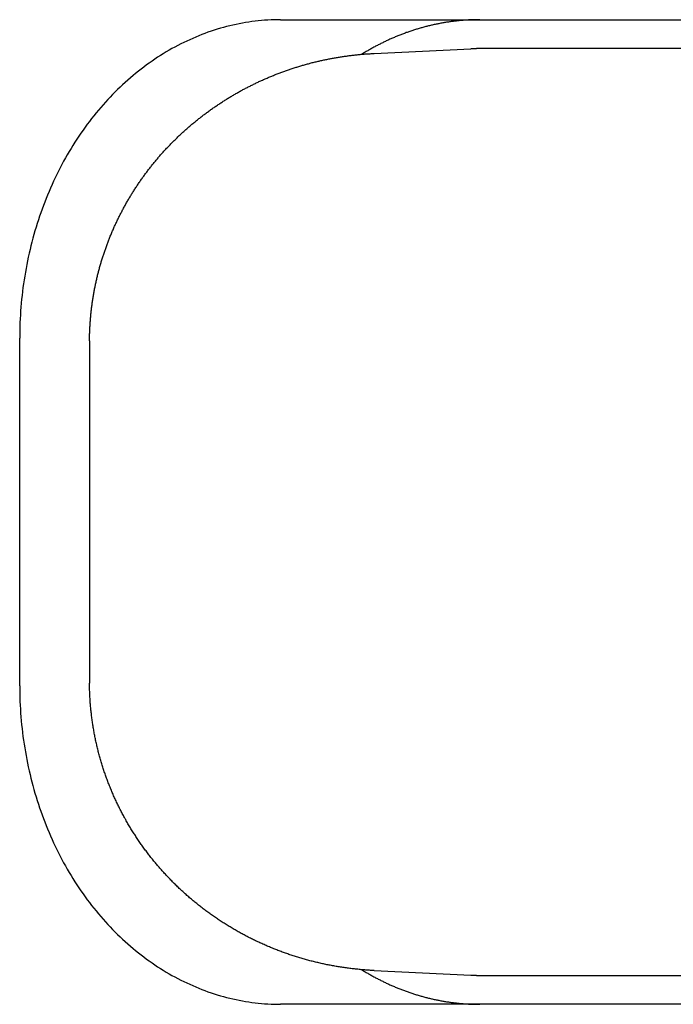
# Model space of a CAD drawing. Extents: x 987 to 2641, y 1244 to 2490.
# Tile 42 of 138: x 2009 to 2020, y 1753 to 1770. Entities that reach past the tile are written whole.
import ezdxf

# ---------------------------------------------------------------- set-up
doc = ezdxf.new("R2010")
doc.units = 0
doc.layers.add('KF_GRAVIS_8_DIM', color=1, linetype='CONTINUOUS')
doc.layers.add('KF_GRAVIS_8_LEFT', color=7, linetype='CONTINUOUS')

# ---------------------------------------------------------------- blocks, each defined once
blk = doc.blocks.new('*U13')
at = {"layer": 'KF_GRAVIS_8_LEFT'}
for p, q in [((-39.8418, -375.5), (-21.7792, -375.5)), ((-38.2296, -376.0829), (-36.5608, -376.0038)), ((-12.8682, -376), (-36.4018, -376)), ((-44.3471, -387), (-44.3471, -381)), ((-43.1415, -381.108), (-43.1415, -386.892)), ((-38.2296, -391.9171), (-36.5608, -391.9962)), ((-36.4018, -392), (-12.8682, -392)), ((-21.7792, -392.5), (-39.8418, -392.5))]:
    blk.add_line(p, q, dxfattribs=at)
for points in [[(-39.8418, -375.5, 0), (-39.8971, -375.5, 0), (-39.9524, -375.502, 0), (-40.0076, -375.504, 0), (-40.0629, -375.507, 0), (-40.1181, -375.51, 0), (-40.1732, -375.515, 0), (-40.2284, -375.52, 0), (-40.2834, -375.526, 0), (-40.3384, -375.534, 0), (-40.3933, -375.541, 0), (-40.4481, -375.55, 0), (-40.5029, -375.56, 0), (-40.5575, -375.57, 0), (-40.612, -375.581, 0), (-40.6665, -375.593, 0), (-40.7208, -375.606, 0), (-40.7749, -375.619, 0), (-40.8289, -375.634, 0), (-40.8828, -375.649, 0), (-40.9365, -375.665, 0), (-40.9901, -375.682, 0), (-41.0434, -375.699, 0), (-41.0966, -375.718, 0), (-41.1496, -375.737, 0), (-41.2024, -375.757, 0), (-41.255, -375.778, 0), (-41.3074, -375.799, 0), (-41.3596, -375.822, 0), (-41.4116, -375.845, 0), (-41.4633, -375.869, 0), (-41.5147, -375.893, 0), (-41.5659, -375.919, 0), (-41.6169, -375.945, 0), (-41.6676, -375.972, 0), (-41.718, -376, 0), (-41.7681, -376.028, 0), (-41.8179, -376.057, 0), (-41.8675, -376.087, 0), (-41.9167, -376.118, 0), (-41.9656, -376.149, 0), (-42.0142, -376.182, 0), (-42.0625, -376.215, 0), (-42.1104, -376.248, 0), (-42.158, -376.282, 0), (-42.2053, -376.318, 0), (-42.2522, -376.353, 0), (-42.2987, -376.39, 0), (-42.3448, -376.427, 0), (-42.3906, -376.465, 0), (-42.436, -376.503, 0), (-42.481, -376.542, 0), (-42.5256, -376.582, 0), (-42.5698, -376.623, 0), (-42.6136, -376.664, 0), (-42.657, -376.706, 0), (-42.7, -376.748, 0), (-42.7425, -376.792, 0), (-42.7846, -376.835, 0), (-42.8262, -376.88, 0), (-42.8674, -376.925, 0), (-42.9081, -376.97, 0), (-42.9484, -377.017, 0), (-42.9882, -377.063, 0), (-43.0276, -377.111, 0), (-43.0664, -377.159, 0), (-43.1048, -377.208, 0), (-43.1427, -377.257, 0), (-43.18, -377.306, 0), (-43.2169, -377.357, 0), (-43.2533, -377.408, 0), (-43.2891, -377.459, 0), (-43.3245, -377.511, 0), (-43.3593, -377.563, 0), (-43.3936, -377.616, 0), (-43.4273, -377.67, 0), (-43.4605, -377.724, 0), (-43.4932, -377.778, 0), (-43.5253, -377.833, 0), (-43.5569, -377.888, 0), (-43.5879, -377.944, 0), (-43.6183, -378.001, 0), (-43.6482, -378.058, 0), (-43.6774, -378.115, 0), (-43.7062, -378.172, 0), (-43.7343, -378.231, 0), (-43.7618, -378.289, 0), (-43.7888, -378.348, 0), (-43.8152, -378.407, 0), (-43.8409, -378.467, 0), (-43.8661, -378.527, 0), (-43.8906, -378.588, 0), (-43.9146, -378.648, 0), (-43.9379, -378.71, 0), (-43.9606, -378.771, 0), (-43.9827, -378.833, 0), (-44.0042, -378.895, 0), (-44.025, -378.958, 0), (-44.0453, -379.021, 0), (-44.0648, -379.084, 0), (-44.0838, -379.147, 0), (-44.1021, -379.211, 0), (-44.1198, -379.275, 0), (-44.1368, -379.339, 0), (-44.1531, -379.403, 0), (-44.1689, -379.468, 0), (-44.1839, -379.533, 0), (-44.1984, -379.598, 0), (-44.2121, -379.664, 0), (-44.2252, -379.729, 0), (-44.2377, -379.795, 0), (-44.2495, -379.861, 0), (-44.2606, -379.927, 0), (-44.271, -379.993, 0), (-44.2808, -380.06, 0), (-44.2899, -380.126, 0), (-44.2984, -380.193, 0), (-44.3062, -380.26, 0), (-44.3133, -380.327, 0), (-44.3197, -380.394, 0), (-44.3254, -380.461, 0), (-44.3305, -380.528, 0), (-44.3349, -380.595, 0), (-44.3387, -380.663, 0), (-44.3417, -380.73, 0), (-44.3441, -380.798, 0), (-44.3458, -380.865, 0), (-44.3468, -380.933, 0), (-44.3471, -381, 0)], [(-36.4003, -375.5, 0), (-36.4169, -375.5, 0), (-36.4335, -375.5, 0), (-36.45, -375.5, 0), (-36.4666, -375.501, 0), (-36.4831, -375.501, 0), (-36.4997, -375.501, 0), (-36.5162, -375.502, 0), (-36.5328, -375.502, 0), (-36.5493, -375.503, 0), (-36.5659, -375.504, 0), (-36.5824, -375.504, 0), (-36.599, -375.505, 0), (-36.6155, -375.506, 0), (-36.632, -375.507, 0), (-36.6486, -375.508, 0), (-36.6651, -375.51, 0), (-36.6816, -375.511, 0), (-36.6981, -375.512, 0), (-36.7146, -375.513, 0), (-36.7312, -375.515, 0), (-36.7477, -375.516, 0), (-36.7642, -375.518, 0), (-36.7807, -375.52, 0), (-36.7972, -375.521, 0), (-36.8137, -375.523, 0), (-36.8301, -375.525, 0), (-36.8466, -375.527, 0), (-36.8631, -375.529, 0), (-36.8796, -375.531, 0), (-36.896, -375.533, 0), (-36.9125, -375.536, 0), (-36.9289, -375.538, 0), (-36.9453, -375.54, 0), (-36.9618, -375.543, 0), (-36.9782, -375.545, 0), (-36.9946, -375.548, 0), (-37.011, -375.551, 0), (-37.0274, -375.554, 0), (-37.0438, -375.556, 0), (-37.0602, -375.559, 0), (-37.0766, -375.562, 0), (-37.0929, -375.565, 0), (-37.1093, -375.569, 0), (-37.1256, -375.572, 0), (-37.142, -375.575, 0), (-37.1583, -375.578, 0), (-37.1746, -375.582, 0), (-37.1909, -375.585, 0), (-37.2072, -375.589, 0), (-37.2235, -375.593, 0), (-37.2397, -375.596, 0), (-37.256, -375.6, 0), (-37.2723, -375.604, 0), (-37.2885, -375.608, 0), (-37.3047, -375.612, 0), (-37.3209, -375.616, 0), (-37.3371, -375.62, 0), (-37.3533, -375.624, 0), (-37.3695, -375.629, 0), (-37.3856, -375.633, 0), (-37.4018, -375.638, 0), (-37.4179, -375.642, 0), (-37.4341, -375.647, 0), (-37.4502, -375.651, 0), (-37.4663, -375.656, 0), (-37.4823, -375.661, 0), (-37.4984, -375.666, 0), (-37.5144, -375.671, 0), (-37.5305, -375.676, 0), (-37.5465, -375.681, 0), (-37.5625, -375.686, 0), (-37.5785, -375.691, 0), (-37.5945, -375.697, 0), (-37.6104, -375.702, 0), (-37.6264, -375.708, 0), (-37.6423, -375.713, 0), (-37.6582, -375.719, 0), (-37.6741, -375.724, 0), (-37.6899, -375.73, 0), (-37.7058, -375.736, 0), (-37.7216, -375.742, 0), (-37.7374, -375.748, 0), (-37.7532, -375.754, 0), (-37.769, -375.76, 0), (-37.7848, -375.766, 0), (-37.8005, -375.772, 0), (-37.8163, -375.779, 0), (-37.832, -375.785, 0), (-37.8477, -375.792, 0), (-37.8633, -375.798, 0), (-37.879, -375.805, 0), (-37.8946, -375.811, 0), (-37.9102, -375.818, 0), (-37.9258, -375.825, 0), (-37.9414, -375.832, 0), (-37.9569, -375.839, 0), (-37.9724, -375.846, 0), (-37.9879, -375.853, 0), (-38.0034, -375.86, 0), (-38.0189, -375.867, 0), (-38.0343, -375.874, 0), (-38.0497, -375.882, 0), (-38.0651, -375.889, 0), (-38.0805, -375.897, 0), (-38.0959, -375.904, 0), (-38.1112, -375.912, 0), (-38.1265, -375.92, 0), (-38.1418, -375.927, 0), (-38.157, -375.935, 0), (-38.1723, -375.943, 0), (-38.1875, -375.951, 0), (-38.2027, -375.959, 0), (-38.2178, -375.967, 0), (-38.233, -375.976, 0), (-38.2481, -375.984, 0), (-38.2632, -375.992, 0), (-38.2782, -376.001, 0), (-38.2933, -376.009, 0), (-38.3083, -376.018, 0), (-38.3232, -376.026, 0), (-38.3382, -376.035, 0), (-38.3531, -376.043, 0), (-38.368, -376.052, 0), (-38.3829, -376.061, 0), (-38.3978, -376.07, 0), (-38.4126, -376.079, 0), (-38.4274, -376.088, 0), (-38.4422, -376.097, 0)], [(-36.4018, -376, 0), (-36.403, -376, 0), (-36.4042, -376, 0), (-36.4055, -376, 0), (-36.4067, -376, 0), (-36.408, -376, 0), (-36.4092, -376, 0), (-36.4105, -376, 0), (-36.4117, -376, 0), (-36.4129, -376, 0), (-36.4142, -376, 0), (-36.4154, -376, 0), (-36.4167, -376, 0), (-36.4179, -376, 0), (-36.4192, -376, 0), (-36.4204, -376, 0), (-36.4216, -376, 0), (-36.4229, -376, 0), (-36.4241, -376, 0), (-36.4254, -376, 0), (-36.4266, -376, 0), (-36.4279, -376, 0), (-36.4291, -376, 0), (-36.4303, -376, 0), (-36.4316, -376, 0), (-36.4328, -376, 0), (-36.4341, -376, 0), (-36.4353, -376, 0), (-36.4366, -376, 0), (-36.4378, -376, 0), (-36.439, -376, 0), (-36.4403, -376, 0), (-36.4415, -376, 0), (-36.4428, -376, 0), (-36.444, -376, 0), (-36.4453, -376, 0), (-36.4465, -376, 0), (-36.4477, -376, 0), (-36.449, -376, 0), (-36.4502, -376, 0), (-36.4515, -376, 0), (-36.4527, -376, 0), (-36.454, -376, 0), (-36.4552, -376, 0), (-36.4564, -376, 0), (-36.4577, -376, 0), (-36.4589, -376, 0), (-36.4602, -376.001, 0), (-36.4614, -376.001, 0), (-36.4627, -376.001, 0), (-36.4639, -376.001, 0), (-36.4651, -376.001, 0), (-36.4664, -376.001, 0), (-36.4676, -376.001, 0), (-36.4689, -376.001, 0), (-36.4701, -376.001, 0), (-36.4714, -376.001, 0), (-36.4726, -376.001, 0), (-36.4738, -376.001, 0), (-36.4751, -376.001, 0), (-36.4763, -376.001, 0), (-36.4776, -376.001, 0), (-36.4788, -376.001, 0), (-36.4801, -376.001, 0), (-36.4813, -376.001, 0), (-36.4825, -376.001, 0), (-36.4838, -376.001, 0), (-36.485, -376.001, 0), (-36.4863, -376.001, 0), (-36.4875, -376.001, 0), (-36.4887, -376.001, 0), (-36.49, -376.001, 0), (-36.4912, -376.001, 0), (-36.4925, -376.001, 0), (-36.4937, -376.001, 0), (-36.495, -376.001, 0), (-36.4962, -376.001, 0), (-36.4974, -376.001, 0), (-36.4987, -376.001, 0), (-36.4999, -376.001, 0), (-36.5012, -376.001, 0), (-36.5024, -376.002, 0), (-36.5037, -376.002, 0), (-36.5049, -376.002, 0), (-36.5061, -376.002, 0), (-36.5074, -376.002, 0), (-36.5086, -376.002, 0), (-36.5099, -376.002, 0), (-36.5111, -376.002, 0), (-36.5124, -376.002, 0), (-36.5136, -376.002, 0), (-36.5148, -376.002, 0), (-36.5161, -376.002, 0), (-36.5173, -376.002, 0), (-36.5186, -376.002, 0), (-36.5198, -376.002, 0), (-36.5211, -376.002, 0), (-36.5223, -376.002, 0), (-36.5235, -376.002, 0), (-36.5248, -376.002, 0), (-36.526, -376.002, 0), (-36.5273, -376.002, 0), (-36.5285, -376.002, 0), (-36.5298, -376.002, 0), (-36.531, -376.002, 0), (-36.5322, -376.003, 0), (-36.5335, -376.003, 0), (-36.5347, -376.003, 0), (-36.536, -376.003, 0), (-36.5372, -376.003, 0), (-36.5384, -376.003, 0), (-36.5397, -376.003, 0), (-36.5409, -376.003, 0), (-36.5422, -376.003, 0), (-36.5434, -376.003, 0), (-36.5447, -376.003, 0), (-36.5459, -376.003, 0), (-36.5471, -376.003, 0), (-36.5484, -376.003, 0), (-36.5496, -376.003, 0), (-36.5509, -376.003, 0), (-36.5521, -376.003, 0), (-36.5534, -376.003, 0), (-36.5546, -376.003, 0), (-36.5558, -376.004, 0), (-36.5571, -376.004, 0), (-36.5583, -376.004, 0), (-36.5596, -376.004, 0), (-36.5608, -376.004, 0)], [(-43.1413, -381.044, 0), (-43.1412, -381.027, 0), (-43.141, -381.009, 0), (-43.1408, -380.992, 0), (-43.1405, -380.975, 0), (-43.1401, -380.958, 0), (-43.1397, -380.94, 0), (-43.1392, -380.923, 0), (-43.1387, -380.906, 0), (-43.1381, -380.888, 0), (-43.1374, -380.871, 0), (-43.1366, -380.854, 0), (-43.1358, -380.836, 0), (-43.135, -380.819, 0), (-43.134, -380.802, 0), (-43.1331, -380.785, 0), (-43.132, -380.767, 0), (-43.1309, -380.75, 0), (-43.1297, -380.733, 0), (-43.1285, -380.715, 0), (-43.1272, -380.698, 0), (-43.1258, -380.681, 0), (-43.1244, -380.664, 0), (-43.1229, -380.646, 0), (-43.1214, -380.629, 0), (-43.1198, -380.612, 0), (-43.1181, -380.595, 0), (-43.1164, -380.577, 0), (-43.1146, -380.56, 0), (-43.1127, -380.543, 0), (-43.1108, -380.526, 0), (-43.1088, -380.509, 0), (-43.1068, -380.491, 0), (-43.1047, -380.474, 0), (-43.1025, -380.457, 0), (-43.1003, -380.44, 0), (-43.098, -380.423, 0), (-43.0957, -380.405, 0), (-43.0933, -380.388, 0), (-43.0908, -380.371, 0), (-43.0883, -380.354, 0), (-43.0857, -380.337, 0), (-43.0831, -380.32, 0), (-43.0804, -380.303, 0), (-43.0776, -380.286, 0), (-43.0748, -380.269, 0), (-43.0719, -380.251, 0), (-43.0689, -380.234, 0), (-43.0659, -380.217, 0), (-43.0628, -380.2, 0), (-43.0597, -380.183, 0), (-43.0565, -380.166, 0), (-43.0532, -380.149, 0), (-43.0499, -380.132, 0), (-43.0465, -380.115, 0), (-43.0431, -380.098, 0), (-43.0396, -380.081, 0), (-43.0361, -380.064, 0), (-43.0324, -380.047, 0), (-43.0288, -380.031, 0), (-43.025, -380.014, 0), (-43.0212, -379.997, 0), (-43.0174, -379.98, 0), (-43.0135, -379.963, 0), (-43.0095, -379.946, 0), (-43.0054, -379.929, 0), (-43.0014, -379.913, 0), (-42.9972, -379.896, 0), (-42.993, -379.879, 0), (-42.9887, -379.862, 0), (-42.9844, -379.845, 0), (-42.98, -379.829, 0), (-42.9755, -379.812, 0), (-42.971, -379.795, 0), (-42.9664, -379.779, 0), (-42.9618, -379.762, 0), (-42.9571, -379.745, 0), (-42.9524, -379.729, 0), (-42.9475, -379.712, 0), (-42.9427, -379.695, 0), (-42.9377, -379.679, 0), (-42.9328, -379.662, 0), (-42.9277, -379.646, 0), (-42.9226, -379.629, 0), (-42.9174, -379.613, 0), (-42.9122, -379.596, 0), (-42.9069, -379.58, 0), (-42.9016, -379.563, 0), (-42.8962, -379.547, 0), (-42.8907, -379.53, 0), (-42.8852, -379.514, 0), (-42.8796, -379.498, 0), (-42.874, -379.481, 0), (-42.8683, -379.465, 0), (-42.8626, -379.449, 0), (-42.8567, -379.432, 0), (-42.8509, -379.416, 0), (-42.845, -379.4, 0), (-42.839, -379.383, 0), (-42.8329, -379.367, 0), (-42.8268, -379.351, 0), (-42.8207, -379.335, 0), (-42.8145, -379.319, 0), (-42.8082, -379.303, 0), (-42.8019, -379.287, 0), (-42.7955, -379.27, 0), (-42.7891, -379.254, 0), (-42.7826, -379.238, 0), (-42.776, -379.222, 0), (-42.7694, -379.206, 0), (-42.7627, -379.19, 0), (-42.756, -379.175, 0), (-42.7492, -379.159, 0), (-42.7424, -379.143, 0), (-42.7355, -379.127, 0), (-42.7286, -379.111, 0), (-42.7216, -379.095, 0), (-42.7145, -379.079, 0), (-42.7074, -379.064, 0), (-42.7002, -379.048, 0), (-42.693, -379.032, 0), (-42.6857, -379.017, 0), (-42.6784, -379.001, 0), (-42.671, -378.985, 0), (-42.6636, -378.97, 0), (-42.6561, -378.954, 0), (-42.6485, -378.939, 0), (-42.6409, -378.923, 0), (-42.6333, -378.908, 0), (-42.6256, -378.892, 0), (-42.6178, -378.877, 0), (-42.61, -378.861, 0), (-42.6021, -378.846, 0), (-42.5942, -378.831, 0), (-42.5862, -378.815, 0), (-42.5782, -378.8, 0), (-42.5701, -378.785, 0), (-42.562, -378.769, 0), (-42.5538, -378.754, 0), (-42.5455, -378.739, 0), (-42.5372, -378.724, 0), (-42.5289, -378.709, 0), (-42.5205, -378.694, 0), (-42.512, -378.679, 0), (-42.5035, -378.664, 0), (-42.495, -378.649, 0), (-42.4864, -378.634, 0), (-42.4777, -378.619, 0), (-42.469, -378.604, 0), (-42.4602, -378.589, 0), (-42.4514, -378.574, 0), (-42.4425, -378.559, 0), (-42.4336, -378.544, 0), (-42.4247, -378.53, 0), (-42.4156, -378.515, 0), (-42.4066, -378.5, 0), (-42.3974, -378.486, 0), (-42.3883, -378.471, 0), (-42.379, -378.456, 0), (-42.3698, -378.442, 0), (-42.3604, -378.427, 0), (-42.3511, -378.413, 0), (-42.3416, -378.398, 0), (-42.3322, -378.384, 0), (-42.3226, -378.369, 0), (-42.3131, -378.355, 0), (-42.3035, -378.341, 0), (-42.2938, -378.326, 0), (-42.2841, -378.312, 0), (-42.2743, -378.298, 0), (-42.2645, -378.284, 0), (-42.2546, -378.27, 0), (-42.2447, -378.256, 0), (-42.2347, -378.241, 0), (-42.2247, -378.227, 0), (-42.2146, -378.213, 0), (-42.2045, -378.199, 0), (-42.1944, -378.185, 0), (-42.1841, -378.172, 0), (-42.1739, -378.158, 0), (-42.1636, -378.144, 0), (-42.1532, -378.13, 0), (-42.1428, -378.116, 0), (-42.1324, -378.103, 0), (-42.1219, -378.089, 0), (-42.1114, -378.075, 0), (-42.1008, -378.062, 0), (-42.0901, -378.048, 0), (-42.0795, -378.035, 0), (-42.0687, -378.021, 0), (-42.058, -378.008, 0), (-42.0471, -377.994, 0), (-42.0363, -377.981, 0), (-42.0254, -377.967, 0), (-42.0144, -377.954, 0), (-42.0034, -377.941, 0), (-41.9924, -377.928, 0), (-41.9813, -377.914, 0), (-41.9701, -377.901, 0), (-41.959, -377.888, 0), (-41.9477, -377.875, 0), (-41.9365, -377.862, 0), (-41.9251, -377.849, 0), (-41.9138, -377.836, 0), (-41.9024, -377.823, 0), (-41.8909, -377.81, 0), (-41.8795, -377.797, 0), (-41.8679, -377.785, 0), (-41.8563, -377.772, 0), (-41.8447, -377.759, 0), (-41.8331, -377.746, 0), (-41.8214, -377.734, 0), (-41.8096, -377.721, 0), (-41.7978, -377.709, 0), (-41.786, -377.696, 0), (-41.7741, -377.684, 0), (-41.7622, -377.671, 0), (-41.7502, -377.659, 0), (-41.7382, -377.646, 0), (-41.7262, -377.634, 0), (-41.7141, -377.622, 0), (-41.702, -377.61, 0), (-41.6898, -377.597, 0), (-41.6776, -377.585, 0), (-41.6654, -377.573, 0), (-41.6531, -377.561, 0), (-41.6408, -377.549, 0), (-41.6284, -377.537, 0), (-41.616, -377.525, 0), (-41.6036, -377.513, 0), (-41.5911, -377.501, 0), (-41.5785, -377.49, 0), (-41.566, -377.478, 0), (-41.5534, -377.466, 0), (-41.5407, -377.454, 0), (-41.528, -377.443, 0), (-41.5153, -377.431, 0), (-41.5026, -377.42, 0), (-41.4898, -377.408, 0), (-41.4769, -377.397, 0), (-41.464, -377.385, 0), (-41.4511, -377.374, 0), (-41.4382, -377.362, 0), (-41.4252, -377.351, 0), (-41.4122, -377.34, 0), (-41.3991, -377.329, 0), (-41.386, -377.317, 0), (-41.3729, -377.306, 0), (-41.3597, -377.295, 0), (-41.3465, -377.284, 0), (-41.3332, -377.273, 0), (-41.3199, -377.262, 0), (-41.3066, -377.251, 0), (-41.2933, -377.241, 0), (-41.2799, -377.23, 0), (-41.2664, -377.219, 0), (-41.253, -377.208, 0), (-41.2395, -377.198, 0), (-41.2259, -377.187, 0), (-41.2124, -377.176, 0), (-41.1988, -377.166, 0), (-41.1851, -377.155, 0), (-41.1714, -377.145, 0), (-41.1577, -377.135, 0), (-41.144, -377.124, 0), (-41.1302, -377.114, 0), (-41.1164, -377.104, 0), (-41.1026, -377.094, 0), (-41.0887, -377.083, 0), (-41.0748, -377.073, 0), (-41.0608, -377.063, 0), (-41.0468, -377.053, 0), (-41.0328, -377.043, 0), (-41.0188, -377.033, 0), (-41.0047, -377.024, 0), (-40.9906, -377.014, 0), (-40.9764, -377.004, 0), (-40.9623, -376.994, 0), (-40.9481, -376.985, 0), (-40.9338, -376.975, 0), (-40.9196, -376.965, 0), (-40.9053, -376.956, 0), (-40.8909, -376.946, 0), (-40.8766, -376.937, 0), (-40.8622, -376.927, 0), (-40.8477, -376.918, 0), (-40.8333, -376.909, 0), (-40.8188, -376.9, 0), (-40.8043, -376.89, 0), (-40.7897, -376.881, 0), (-40.7752, -376.872, 0), (-40.7605, -376.863, 0), (-40.7459, -376.854, 0), (-40.7312, -376.845, 0), (-40.7166, -376.836, 0), (-40.7018, -376.827, 0), (-40.6871, -376.819, 0), (-40.6723, -376.81, 0), (-40.6575, -376.801, 0), (-40.6427, -376.792, 0), (-40.6278, -376.784, 0), (-40.6129, -376.775, 0), (-40.598, -376.767, 0), (-40.583, -376.758, 0), (-40.568, -376.75, 0), (-40.553, -376.741, 0), (-40.538, -376.733, 0), (-40.523, -376.725, 0), (-40.5079, -376.717, 0), (-40.4928, -376.708, 0), (-40.4776, -376.7, 0), (-40.4625, -376.692, 0), (-40.4473, -376.684, 0), (-40.432, -376.676, 0), (-40.4168, -376.668, 0), (-40.4015, -376.661, 0), (-40.3862, -376.653, 0), (-40.3709, -376.645, 0), (-40.3556, -376.637, 0), (-40.3402, -376.63, 0), (-40.3248, -376.622, 0), (-40.3094, -376.614, 0), (-40.294, -376.607, 0), (-40.2785, -376.599, 0), (-40.263, -376.592, 0), (-40.2475, -376.585, 0), (-40.232, -376.577, 0), (-40.2164, -376.57, 0), (-40.2008, -376.563, 0), (-40.1852, -376.556, 0), (-40.1696, -376.549, 0), (-40.1539, -376.542, 0), (-40.1383, -376.534, 0), (-40.1226, -376.528, 0), (-40.1068, -376.521, 0), (-40.0911, -376.514, 0), (-40.0753, -376.507, 0), (-40.0595, -376.5, 0), (-40.0437, -376.494, 0), (-40.0279, -376.487, 0), (-40.0121, -376.48, 0), (-39.9962, -376.474, 0), (-39.9803, -376.467, 0), (-39.9644, -376.461, 0), (-39.9485, -376.454, 0), (-39.9325, -376.448, 0), (-39.9165, -376.442, 0), (-39.9005, -376.436, 0), (-39.8845, -376.429, 0), (-39.8685, -376.423, 0), (-39.8524, -376.417, 0), (-39.8364, -376.411, 0), (-39.8203, -376.405, 0), (-39.8042, -376.399, 0), (-39.788, -376.394, 0), (-39.7719, -376.388, 0), (-39.7557, -376.382, 0), (-39.7395, -376.376, 0), (-39.7233, -376.371, 0), (-39.7071, -376.365, 0), (-39.6909, -376.359, 0), (-39.6746, -376.354, 0), (-39.6583, -376.349, 0), (-39.642, -376.343, 0), (-39.6257, -376.338, 0), (-39.6094, -376.333, 0), (-39.5931, -376.327, 0), (-39.5767, -376.322, 0), (-39.5603, -376.317, 0), (-39.5439, -376.312, 0), (-39.5275, -376.307, 0), (-39.5111, -376.302, 0), (-39.4947, -376.297, 0), (-39.4782, -376.292, 0), (-39.4617, -376.287, 0), (-39.4453, -376.283, 0), (-39.4288, -376.278, 0), (-39.4122, -376.273, 0), (-39.3957, -376.269, 0), (-39.3792, -376.264, 0), (-39.3626, -376.26, 0), (-39.346, -376.255, 0), (-39.3294, -376.251, 0), (-39.3128, -376.247, 0), (-39.2962, -376.242, 0), (-39.2796, -376.238, 0), (-39.263, -376.234, 0), (-39.2463, -376.23, 0), (-39.2296, -376.226, 0), (-39.213, -376.222, 0), (-39.1963, -376.218, 0), (-39.1796, -376.214, 0), (-39.1628, -376.21, 0), (-39.1461, -376.206, 0), (-39.1294, -376.203, 0), (-39.1126, -376.199, 0), (-39.0959, -376.195, 0), (-39.0791, -376.192, 0), (-39.0623, -376.188, 0), (-39.0455, -376.185, 0), (-39.0287, -376.182, 0), (-39.0119, -376.178, 0), (-38.995, -376.175, 0), (-38.9782, -376.172, 0), (-38.9614, -376.168, 0), (-38.9445, -376.165, 0), (-38.9276, -376.162, 0), (-38.9107, -376.159, 0), (-38.8939, -376.156, 0), (-38.877, -376.153, 0), (-38.86, -376.15, 0), (-38.8431, -376.148, 0), (-38.8262, -376.145, 0), (-38.8093, -376.142, 0), (-38.7923, -376.14, 0), (-38.7754, -376.137, 0), (-38.7584, -376.134, 0), (-38.7415, -376.132, 0), (-38.7245, -376.13, 0), (-38.7075, -376.127, 0), (-38.6905, -376.125, 0), (-38.6735, -376.123, 0), (-38.6565, -376.12, 0), (-38.6395, -376.118, 0), (-38.6225, -376.116, 0), (-38.6055, -376.114, 0), (-38.5884, -376.112, 0), (-38.5714, -376.11, 0), (-38.5543, -376.108, 0), (-38.5373, -376.106, 0), (-38.5202, -376.105, 0), (-38.5032, -376.103, 0), (-38.4861, -376.101, 0), (-38.469, -376.1, 0), (-38.452, -376.098, 0), (-38.4349, -376.097, 0), (-38.4178, -376.095, 0), (-38.4007, -376.094, 0), (-38.3836, -376.092, 0), (-38.3665, -376.091, 0), (-38.3494, -376.09, 0), (-38.3323, -376.089, 0), (-38.3152, -376.088, 0), (-38.2981, -376.087, 0), (-38.281, -376.086, 0), (-38.2639, -376.085, 0), (-38.2468, -376.084, 0), (-38.2296, -376.083, 0)], [(-43.1413, -381.044, 0), (-43.1413, -381.045, 0), (-43.1413, -381.045, 0), (-43.1413, -381.046, 0), (-43.1414, -381.046, 0), (-43.1414, -381.047, 0), (-43.1414, -381.047, 0), (-43.1414, -381.048, 0), (-43.1414, -381.048, 0), (-43.1414, -381.049, 0), (-43.1414, -381.049, 0), (-43.1414, -381.05, 0), (-43.1414, -381.05, 0), (-43.1414, -381.051, 0), (-43.1414, -381.051, 0), (-43.1414, -381.052, 0), (-43.1414, -381.052, 0), (-43.1414, -381.053, 0), (-43.1414, -381.053, 0), (-43.1414, -381.054, 0), (-43.1414, -381.054, 0), (-43.1414, -381.055, 0), (-43.1414, -381.055, 0), (-43.1414, -381.056, 0), (-43.1414, -381.056, 0), (-43.1414, -381.057, 0), (-43.1414, -381.057, 0), (-43.1414, -381.058, 0), (-43.1414, -381.058, 0), (-43.1414, -381.059, 0), (-43.1414, -381.059, 0), (-43.1414, -381.06, 0), (-43.1414, -381.06, 0), (-43.1414, -381.061, 0), (-43.1414, -381.061, 0), (-43.1414, -381.062, 0), (-43.1414, -381.062, 0), (-43.1414, -381.063, 0), (-43.1414, -381.063, 0), (-43.1414, -381.064, 0), (-43.1414, -381.064, 0), (-43.1414, -381.065, 0), (-43.1414, -381.065, 0), (-43.1414, -381.066, 0), (-43.1414, -381.066, 0), (-43.1414, -381.067, 0), (-43.1414, -381.067, 0), (-43.1414, -381.068, 0), (-43.1414, -381.068, 0), (-43.1414, -381.069, 0), (-43.1414, -381.069, 0), (-43.1414, -381.07, 0), (-43.1414, -381.07, 0), (-43.1414, -381.071, 0), (-43.1414, -381.071, 0), (-43.1414, -381.072, 0), (-43.1414, -381.072, 0), (-43.1414, -381.073, 0), (-43.1414, -381.073, 0), (-43.1415, -381.074, 0), (-43.1415, -381.074, 0), (-43.1415, -381.075, 0), (-43.1415, -381.075, 0), (-43.1415, -381.076, 0), (-43.1415, -381.076, 0), (-43.1415, -381.077, 0), (-43.1415, -381.077, 0), (-43.1415, -381.078, 0), (-43.1415, -381.078, 0), (-43.1415, -381.079, 0), (-43.1415, -381.079, 0), (-43.1415, -381.08, 0), (-43.1415, -381.08, 0), (-43.1415, -381.081, 0), (-43.1415, -381.081, 0), (-43.1415, -381.082, 0), (-43.1415, -381.082, 0), (-43.1415, -381.083, 0), (-43.1415, -381.083, 0), (-43.1415, -381.084, 0), (-43.1415, -381.084, 0), (-43.1415, -381.085, 0), (-43.1415, -381.085, 0), (-43.1415, -381.086, 0), (-43.1415, -381.086, 0), (-43.1415, -381.087, 0), (-43.1415, -381.087, 0), (-43.1415, -381.088, 0), (-43.1415, -381.088, 0), (-43.1415, -381.089, 0), (-43.1415, -381.089, 0), (-43.1415, -381.09, 0), (-43.1415, -381.09, 0), (-43.1415, -381.091, 0), (-43.1415, -381.091, 0), (-43.1415, -381.092, 0), (-43.1415, -381.092, 0), (-43.1415, -381.093, 0), (-43.1415, -381.093, 0), (-43.1415, -381.094, 0), (-43.1415, -381.094, 0), (-43.1415, -381.095, 0), (-43.1415, -381.095, 0), (-43.1415, -381.096, 0), (-43.1415, -381.096, 0), (-43.1415, -381.097, 0), (-43.1415, -381.097, 0), (-43.1415, -381.098, 0), (-43.1415, -381.098, 0), (-43.1415, -381.099, 0), (-43.1415, -381.099, 0), (-43.1415, -381.1, 0), (-43.1415, -381.1, 0), (-43.1415, -381.101, 0), (-43.1415, -381.101, 0), (-43.1415, -381.102, 0), (-43.1415, -381.102, 0), (-43.1415, -381.103, 0), (-43.1415, -381.103, 0), (-43.1415, -381.104, 0), (-43.1415, -381.104, 0), (-43.1415, -381.105, 0), (-43.1415, -381.105, 0), (-43.1415, -381.105, 0), (-43.1415, -381.106, 0), (-43.1415, -381.106, 0), (-43.1415, -381.107, 0), (-43.1415, -381.107, 0), (-43.1415, -381.108, 0)], [(-43.1415, -386.892, 0), (-43.1415, -386.893, 0), (-43.1415, -386.893, 0), (-43.1415, -386.894, 0), (-43.1415, -386.894, 0), (-43.1415, -386.895, 0), (-43.1415, -386.895, 0), (-43.1415, -386.895, 0), (-43.1415, -386.896, 0), (-43.1415, -386.896, 0), (-43.1415, -386.897, 0), (-43.1415, -386.897, 0), (-43.1415, -386.898, 0), (-43.1415, -386.898, 0), (-43.1415, -386.899, 0), (-43.1415, -386.899, 0), (-43.1415, -386.9, 0), (-43.1415, -386.9, 0), (-43.1415, -386.901, 0), (-43.1415, -386.901, 0), (-43.1415, -386.902, 0), (-43.1415, -386.902, 0), (-43.1415, -386.903, 0), (-43.1415, -386.903, 0), (-43.1415, -386.904, 0), (-43.1415, -386.904, 0), (-43.1415, -386.905, 0), (-43.1415, -386.905, 0), (-43.1415, -386.906, 0), (-43.1415, -386.906, 0), (-43.1415, -386.907, 0), (-43.1415, -386.907, 0), (-43.1415, -386.908, 0), (-43.1415, -386.908, 0), (-43.1415, -386.909, 0), (-43.1415, -386.909, 0), (-43.1415, -386.91, 0), (-43.1415, -386.91, 0), (-43.1415, -386.911, 0), (-43.1415, -386.911, 0), (-43.1415, -386.912, 0), (-43.1415, -386.912, 0), (-43.1415, -386.913, 0), (-43.1415, -386.913, 0), (-43.1415, -386.914, 0), (-43.1415, -386.914, 0), (-43.1415, -386.915, 0), (-43.1415, -386.915, 0), (-43.1415, -386.916, 0), (-43.1415, -386.916, 0), (-43.1415, -386.917, 0), (-43.1415, -386.917, 0), (-43.1415, -386.918, 0), (-43.1415, -386.918, 0), (-43.1415, -386.919, 0), (-43.1415, -386.919, 0), (-43.1415, -386.92, 0), (-43.1415, -386.92, 0), (-43.1415, -386.921, 0), (-43.1415, -386.921, 0), (-43.1415, -386.922, 0), (-43.1415, -386.922, 0), (-43.1415, -386.923, 0), (-43.1415, -386.923, 0), (-43.1415, -386.924, 0), (-43.1415, -386.924, 0), (-43.1415, -386.925, 0), (-43.1415, -386.925, 0), (-43.1415, -386.926, 0), (-43.1415, -386.926, 0), (-43.1414, -386.927, 0), (-43.1414, -386.927, 0), (-43.1414, -386.928, 0), (-43.1414, -386.928, 0), (-43.1414, -386.929, 0), (-43.1414, -386.929, 0), (-43.1414, -386.93, 0), (-43.1414, -386.93, 0), (-43.1414, -386.931, 0), (-43.1414, -386.931, 0), (-43.1414, -386.932, 0), (-43.1414, -386.932, 0), (-43.1414, -386.933, 0), (-43.1414, -386.933, 0), (-43.1414, -386.934, 0), (-43.1414, -386.934, 0), (-43.1414, -386.935, 0), (-43.1414, -386.935, 0), (-43.1414, -386.936, 0), (-43.1414, -386.936, 0), (-43.1414, -386.937, 0), (-43.1414, -386.937, 0), (-43.1414, -386.938, 0), (-43.1414, -386.938, 0), (-43.1414, -386.939, 0), (-43.1414, -386.939, 0), (-43.1414, -386.94, 0), (-43.1414, -386.94, 0), (-43.1414, -386.941, 0), (-43.1414, -386.941, 0), (-43.1414, -386.942, 0), (-43.1414, -386.942, 0), (-43.1414, -386.943, 0), (-43.1414, -386.943, 0), (-43.1414, -386.944, 0), (-43.1414, -386.944, 0), (-43.1414, -386.945, 0), (-43.1414, -386.945, 0), (-43.1414, -386.946, 0), (-43.1414, -386.946, 0), (-43.1414, -386.947, 0), (-43.1414, -386.947, 0), (-43.1414, -386.948, 0), (-43.1414, -386.948, 0), (-43.1414, -386.949, 0), (-43.1414, -386.949, 0), (-43.1414, -386.95, 0), (-43.1414, -386.95, 0), (-43.1414, -386.951, 0), (-43.1414, -386.951, 0), (-43.1414, -386.952, 0), (-43.1414, -386.952, 0), (-43.1414, -386.953, 0), (-43.1414, -386.953, 0), (-43.1414, -386.954, 0), (-43.1413, -386.954, 0), (-43.1413, -386.955, 0), (-43.1413, -386.955, 0), (-43.1413, -386.956, 0)], [(-44.3471, -387, 0), (-44.3468, -387.067, 0), (-44.3458, -387.135, 0), (-44.3441, -387.202, 0), (-44.3417, -387.27, 0), (-44.3387, -387.337, 0), (-44.3349, -387.405, 0), (-44.3305, -387.472, 0), (-44.3254, -387.539, 0), (-44.3197, -387.606, 0), (-44.3133, -387.673, 0), (-44.3062, -387.74, 0), (-44.2984, -387.807, 0), (-44.2899, -387.874, 0), (-44.2808, -387.94, 0), (-44.271, -388.007, 0), (-44.2606, -388.073, 0), (-44.2495, -388.139, 0), (-44.2377, -388.205, 0), (-44.2252, -388.271, 0), (-44.2121, -388.336, 0), (-44.1984, -388.402, 0), (-44.1839, -388.467, 0), (-44.1689, -388.532, 0), (-44.1531, -388.597, 0), (-44.1368, -388.661, 0), (-44.1198, -388.725, 0), (-44.1021, -388.789, 0), (-44.0838, -388.853, 0), (-44.0648, -388.916, 0), (-44.0453, -388.979, 0), (-44.025, -389.042, 0), (-44.0042, -389.105, 0), (-43.9827, -389.167, 0), (-43.9606, -389.229, 0), (-43.9379, -389.29, 0), (-43.9146, -389.352, 0), (-43.8906, -389.412, 0), (-43.8661, -389.473, 0), (-43.8409, -389.533, 0), (-43.8152, -389.593, 0), (-43.7888, -389.652, 0), (-43.7618, -389.711, 0), (-43.7343, -389.769, 0), (-43.7062, -389.828, 0), (-43.6774, -389.885, 0), (-43.6482, -389.942, 0), (-43.6183, -389.999, 0), (-43.5879, -390.056, 0), (-43.5569, -390.112, 0), (-43.5253, -390.167, 0), (-43.4932, -390.222, 0), (-43.4605, -390.276, 0), (-43.4273, -390.33, 0), (-43.3936, -390.384, 0), (-43.3593, -390.437, 0), (-43.3245, -390.489, 0), (-43.2891, -390.541, 0), (-43.2533, -390.592, 0), (-43.2169, -390.643, 0), (-43.18, -390.694, 0), (-43.1427, -390.743, 0), (-43.1048, -390.792, 0), (-43.0664, -390.841, 0), (-43.0276, -390.889, 0), (-42.9882, -390.937, 0), (-42.9484, -390.983, 0), (-42.9081, -391.03, 0), (-42.8674, -391.075, 0), (-42.8262, -391.12, 0), (-42.7846, -391.165, 0), (-42.7425, -391.208, 0), (-42.7, -391.252, 0), (-42.657, -391.294, 0), (-42.6136, -391.336, 0), (-42.5698, -391.377, 0), (-42.5256, -391.418, 0), (-42.481, -391.458, 0), (-42.436, -391.497, 0), (-42.3906, -391.535, 0), (-42.3448, -391.573, 0), (-42.2987, -391.61, 0), (-42.2522, -391.647, 0), (-42.2053, -391.682, 0), (-42.158, -391.718, 0), (-42.1104, -391.752, 0), (-42.0625, -391.785, 0), (-42.0142, -391.818, 0), (-41.9656, -391.851, 0), (-41.9167, -391.882, 0), (-41.8675, -391.913, 0), (-41.8179, -391.943, 0), (-41.7681, -391.972, 0), (-41.718, -392, 0), (-41.6676, -392.028, 0), (-41.6169, -392.055, 0), (-41.5659, -392.081, 0), (-41.5147, -392.107, 0), (-41.4633, -392.131, 0), (-41.4116, -392.155, 0), (-41.3596, -392.178, 0), (-41.3074, -392.201, 0), (-41.255, -392.222, 0), (-41.2024, -392.243, 0), (-41.1496, -392.263, 0), (-41.0966, -392.282, 0), (-41.0434, -392.301, 0), (-40.9901, -392.318, 0), (-40.9365, -392.335, 0), (-40.8828, -392.351, 0), (-40.8289, -392.366, 0), (-40.7749, -392.381, 0), (-40.7208, -392.394, 0), (-40.6665, -392.407, 0), (-40.612, -392.419, 0), (-40.5575, -392.43, 0), (-40.5029, -392.44, 0), (-40.4481, -392.45, 0), (-40.3933, -392.459, 0), (-40.3384, -392.466, 0), (-40.2834, -392.474, 0), (-40.2284, -392.48, 0), (-40.1732, -392.485, 0), (-40.1181, -392.49, 0), (-40.0629, -392.493, 0), (-40.0076, -392.496, 0), (-39.9524, -392.498, 0), (-39.8971, -392.5, 0), (-39.8418, -392.5, 0)], [(-38.2296, -391.917, 0), (-38.2496, -391.916, 0), (-38.2696, -391.915, 0), (-38.2896, -391.914, 0), (-38.3095, -391.913, 0), (-38.3295, -391.911, 0), (-38.3495, -391.91, 0), (-38.3694, -391.909, 0), (-38.3894, -391.907, 0), (-38.4093, -391.906, 0), (-38.4293, -391.904, 0), (-38.4492, -391.902, 0), (-38.4691, -391.9, 0), (-38.4891, -391.898, 0), (-38.509, -391.896, 0), (-38.5289, -391.894, 0), (-38.5488, -391.892, 0), (-38.5687, -391.89, 0), (-38.5886, -391.888, 0), (-38.6084, -391.886, 0), (-38.6283, -391.883, 0), (-38.6482, -391.881, 0), (-38.668, -391.878, 0), (-38.6878, -391.876, 0), (-38.7077, -391.873, 0), (-38.7275, -391.87, 0), (-38.7473, -391.867, 0), (-38.7671, -391.864, 0), (-38.7869, -391.861, 0), (-38.8067, -391.858, 0), (-38.8264, -391.855, 0), (-38.8462, -391.852, 0), (-38.8659, -391.849, 0), (-38.8856, -391.845, 0), (-38.9054, -391.842, 0), (-38.9251, -391.838, 0), (-38.9448, -391.835, 0), (-38.9644, -391.831, 0), (-38.9841, -391.827, 0), (-39.0037, -391.823, 0), (-39.0234, -391.82, 0), (-39.043, -391.816, 0), (-39.0626, -391.812, 0), (-39.0822, -391.807, 0), (-39.1018, -391.803, 0), (-39.1213, -391.799, 0), (-39.1409, -391.795, 0), (-39.1604, -391.79, 0), (-39.1799, -391.786, 0), (-39.1994, -391.781, 0), (-39.2189, -391.777, 0), (-39.2383, -391.772, 0), (-39.2578, -391.767, 0), (-39.2772, -391.762, 0), (-39.2966, -391.757, 0), (-39.316, -391.753, 0), (-39.3354, -391.747, 0), (-39.3547, -391.742, 0), (-39.3741, -391.737, 0), (-39.3934, -391.732, 0), (-39.4127, -391.727, 0), (-39.4319, -391.721, 0), (-39.4512, -391.716, 0), (-39.4704, -391.71, 0), (-39.4896, -391.704, 0), (-39.5088, -391.699, 0), (-39.528, -391.693, 0), (-39.5471, -391.687, 0), (-39.5663, -391.681, 0), (-39.5854, -391.675, 0), (-39.6045, -391.669, 0), (-39.6235, -391.663, 0), (-39.6425, -391.657, 0), (-39.6616, -391.65, 0), (-39.6805, -391.644, 0), (-39.6995, -391.638, 0), (-39.7185, -391.631, 0), (-39.7374, -391.625, 0), (-39.7563, -391.618, 0), (-39.7751, -391.611, 0), (-39.794, -391.604, 0), (-39.8128, -391.597, 0), (-39.8316, -391.591, 0), (-39.8503, -391.584, 0), (-39.8691, -391.576, 0), (-39.8878, -391.569, 0), (-39.9065, -391.562, 0), (-39.9251, -391.555, 0), (-39.9437, -391.547, 0), (-39.9623, -391.54, 0), (-39.9809, -391.532, 0), (-39.9995, -391.525, 0), (-40.018, -391.517, 0), (-40.0365, -391.51, 0), (-40.0549, -391.502, 0), (-40.0734, -391.494, 0), (-40.0918, -391.486, 0), (-40.1101, -391.478, 0), (-40.1285, -391.47, 0), (-40.1468, -391.462, 0), (-40.1651, -391.453, 0), (-40.1833, -391.445, 0), (-40.2015, -391.437, 0), (-40.2197, -391.428, 0), (-40.2379, -391.42, 0), (-40.256, -391.411, 0), (-40.2741, -391.403, 0), (-40.2921, -391.394, 0), (-40.3101, -391.385, 0), (-40.3281, -391.376, 0), (-40.3461, -391.368, 0), (-40.364, -391.359, 0), (-40.3819, -391.35, 0), (-40.3997, -391.34, 0), (-40.4176, -391.331, 0), (-40.4353, -391.322, 0), (-40.4531, -391.313, 0), (-40.4708, -391.303, 0), (-40.4885, -391.294, 0), (-40.5061, -391.284, 0), (-40.5237, -391.275, 0), (-40.5413, -391.265, 0), (-40.5588, -391.255, 0), (-40.5763, -391.246, 0), (-40.5938, -391.236, 0), (-40.6112, -391.226, 0), (-40.6286, -391.216, 0), (-40.6459, -391.206, 0), (-40.6633, -391.196, 0), (-40.6805, -391.185, 0), (-40.6977, -391.175, 0), (-40.7149, -391.165, 0), (-40.7321, -391.154, 0), (-40.7492, -391.144, 0), (-40.7663, -391.133, 0), (-40.7833, -391.123, 0), (-40.8003, -391.112, 0), (-40.8172, -391.101, 0), (-40.8341, -391.091, 0), (-40.851, -391.08, 0), (-40.8678, -391.069, 0), (-40.8846, -391.058, 0), (-40.9014, -391.047, 0), (-40.9181, -391.036, 0), (-40.9347, -391.025, 0), (-40.9513, -391.013, 0), (-40.9679, -391.002, 0), (-40.9844, -390.991, 0), (-41.0009, -390.979, 0), (-41.0173, -390.968, 0), (-41.0337, -390.956, 0), (-41.0501, -390.944, 0), (-41.0664, -390.933, 0), (-41.0826, -390.921, 0), (-41.0989, -390.909, 0), (-41.115, -390.897, 0), (-41.1312, -390.885, 0), (-41.1472, -390.873, 0), (-41.1633, -390.861, 0), (-41.1792, -390.849, 0), (-41.1952, -390.837, 0), (-41.2111, -390.825, 0), (-41.2269, -390.812, 0), (-41.2427, -390.8, 0), (-41.2584, -390.787, 0), (-41.2741, -390.775, 0), (-41.2898, -390.762, 0), (-41.3054, -390.75, 0), (-41.3209, -390.737, 0), (-41.3364, -390.724, 0), (-41.3519, -390.711, 0), (-41.3673, -390.698, 0), (-41.3826, -390.685, 0), (-41.3979, -390.672, 0), (-41.4132, -390.659, 0), (-41.4283, -390.646, 0), (-41.4435, -390.633, 0), (-41.4586, -390.62, 0), (-41.4736, -390.606, 0), (-41.4886, -390.593, 0), (-41.5036, -390.58, 0), (-41.5184, -390.566, 0), (-41.5333, -390.553, 0), (-41.5481, -390.539, 0), (-41.5628, -390.525, 0), (-41.5775, -390.512, 0), (-41.5921, -390.498, 0), (-41.6066, -390.484, 0), (-41.6212, -390.47, 0), (-41.6356, -390.456, 0), (-41.65, -390.442, 0), (-41.6644, -390.428, 0), (-41.6787, -390.414, 0), (-41.6929, -390.4, 0), (-41.7071, -390.385, 0), (-41.7212, -390.371, 0), (-41.7353, -390.357, 0), (-41.7493, -390.342, 0), (-41.7632, -390.328, 0), (-41.7771, -390.313, 0), (-41.791, -390.299, 0), (-41.8048, -390.284, 0), (-41.8185, -390.269, 0), (-41.8321, -390.255, 0), (-41.8458, -390.24, 0), (-41.8593, -390.225, 0), (-41.8728, -390.21, 0), (-41.8862, -390.195, 0), (-41.8996, -390.18, 0), (-41.9129, -390.165, 0), (-41.9262, -390.15, 0), (-41.9394, -390.135, 0), (-41.9525, -390.119, 0), (-41.9656, -390.104, 0), (-41.9786, -390.089, 0), (-41.9915, -390.073, 0), (-42.0044, -390.058, 0), (-42.0173, -390.042, 0), (-42.03, -390.027, 0), (-42.0427, -390.011, 0), (-42.0554, -389.996, 0), (-42.068, -389.98, 0), (-42.0805, -389.964, 0), (-42.0929, -389.948, 0), (-42.1053, -389.933, 0), (-42.1177, -389.917, 0), (-42.1299, -389.901, 0), (-42.1421, -389.885, 0), (-42.1543, -389.869, 0), (-42.1663, -389.852, 0), (-42.1783, -389.836, 0), (-42.1903, -389.82, 0), (-42.2022, -389.804, 0), (-42.214, -389.788, 0), (-42.2257, -389.771, 0), (-42.2374, -389.755, 0), (-42.249, -389.738, 0), (-42.2606, -389.722, 0), (-42.272, -389.705, 0), (-42.2834, -389.689, 0), (-42.2948, -389.672, 0), (-42.3061, -389.655, 0), (-42.3173, -389.639, 0), (-42.3284, -389.622, 0), (-42.3395, -389.605, 0), (-42.3505, -389.588, 0), (-42.3614, -389.571, 0), (-42.3723, -389.554, 0), (-42.3831, -389.537, 0), (-42.3939, -389.52, 0), (-42.4045, -389.503, 0), (-42.4151, -389.486, 0), (-42.4256, -389.469, 0), (-42.4361, -389.452, 0), (-42.4465, -389.434, 0), (-42.4568, -389.417, 0), (-42.467, -389.4, 0), (-42.4772, -389.382, 0), (-42.4873, -389.365, 0), (-42.4974, -389.347, 0), (-42.5073, -389.33, 0), (-42.5172, -389.312, 0), (-42.527, -389.295, 0), (-42.5368, -389.277, 0), (-42.5465, -389.259, 0), (-42.5561, -389.241, 0), (-42.5656, -389.224, 0), (-42.5751, -389.206, 0), (-42.5845, -389.188, 0), (-42.5938, -389.17, 0), (-42.6031, -389.152, 0), (-42.6122, -389.134, 0), (-42.6213, -389.116, 0), (-42.6304, -389.098, 0), (-42.6393, -389.08, 0), (-42.6482, -389.062, 0), (-42.657, -389.044, 0), (-42.6657, -389.026, 0), (-42.6744, -389.008, 0), (-42.683, -388.989, 0), (-42.6915, -388.971, 0), (-42.6999, -388.953, 0), (-42.7083, -388.934, 0), (-42.7166, -388.916, 0), (-42.7248, -388.898, 0), (-42.7329, -388.879, 0), (-42.741, -388.861, 0), (-42.7489, -388.842, 0), (-42.7569, -388.823, 0), (-42.7647, -388.805, 0), (-42.7724, -388.786, 0), (-42.7801, -388.768, 0), (-42.7877, -388.749, 0), (-42.7952, -388.73, 0), (-42.8027, -388.711, 0), (-42.8101, -388.693, 0), (-42.8173, -388.674, 0), (-42.8246, -388.655, 0), (-42.8317, -388.636, 0), (-42.8388, -388.617, 0), (-42.8457, -388.598, 0), (-42.8526, -388.579, 0), (-42.8595, -388.56, 0), (-42.8662, -388.541, 0), (-42.8729, -388.522, 0), (-42.8794, -388.503, 0), (-42.886, -388.484, 0), (-42.8924, -388.465, 0), (-42.8987, -388.446, 0), (-42.905, -388.426, 0), (-42.9112, -388.407, 0), (-42.9173, -388.388, 0), (-42.9233, -388.369, 0), (-42.9292, -388.349, 0), (-42.9351, -388.33, 0), (-42.9409, -388.311, 0), (-42.9466, -388.291, 0), (-42.9522, -388.272, 0), (-42.9578, -388.253, 0), (-42.9632, -388.233, 0), (-42.9686, -388.214, 0), (-42.9739, -388.194, 0), (-42.9791, -388.175, 0), (-42.9843, -388.155, 0), (-42.9893, -388.135, 0), (-42.9943, -388.116, 0), (-42.9992, -388.096, 0), (-43.004, -388.077, 0), (-43.0087, -388.057, 0), (-43.0134, -388.037, 0), (-43.0179, -388.018, 0), (-43.0224, -387.998, 0), (-43.0268, -387.978, 0), (-43.0311, -387.959, 0), (-43.0354, -387.939, 0), (-43.0395, -387.919, 0), (-43.0436, -387.899, 0), (-43.0476, -387.879, 0), (-43.0515, -387.86, 0), (-43.0553, -387.84, 0), (-43.0591, -387.82, 0), (-43.0628, -387.8, 0), (-43.0663, -387.78, 0), (-43.0698, -387.76, 0), (-43.0733, -387.74, 0), (-43.0766, -387.72, 0), (-43.0798, -387.7, 0), (-43.083, -387.68, 0), (-43.0861, -387.661, 0), (-43.0891, -387.641, 0), (-43.092, -387.621, 0), (-43.0949, -387.601, 0), (-43.0976, -387.58, 0), (-43.1003, -387.56, 0), (-43.1029, -387.54, 0), (-43.1054, -387.52, 0), (-43.1078, -387.5, 0), (-43.1101, -387.48, 0), (-43.1124, -387.46, 0), (-43.1146, -387.44, 0), (-43.1166, -387.42, 0), (-43.1186, -387.4, 0), (-43.1206, -387.38, 0), (-43.1224, -387.36, 0), (-43.1241, -387.339, 0), (-43.1258, -387.319, 0), (-43.1274, -387.299, 0), (-43.1289, -387.279, 0), (-43.1303, -387.259, 0), (-43.1316, -387.239, 0), (-43.1329, -387.218, 0), (-43.134, -387.198, 0), (-43.1351, -387.178, 0), (-43.1361, -387.158, 0), (-43.137, -387.138, 0), (-43.1378, -387.118, 0), (-43.1386, -387.097, 0), (-43.1392, -387.077, 0), (-43.1398, -387.057, 0), (-43.1403, -387.037, 0), (-43.1407, -387.017, 0), (-43.141, -386.996, 0), (-43.1412, -386.976, 0), (-43.1413, -386.956, 0)], [(-38.4422, -391.903, 0), (-38.4274, -391.912, 0), (-38.4126, -391.921, 0), (-38.3978, -391.93, 0), (-38.3829, -391.939, 0), (-38.368, -391.948, 0), (-38.3531, -391.957, 0), (-38.3382, -391.965, 0), (-38.3232, -391.974, 0), (-38.3083, -391.982, 0), (-38.2933, -391.991, 0), (-38.2782, -391.999, 0), (-38.2632, -392.008, 0), (-38.2481, -392.016, 0), (-38.233, -392.024, 0), (-38.2178, -392.033, 0), (-38.2027, -392.041, 0), (-38.1875, -392.049, 0), (-38.1723, -392.057, 0), (-38.157, -392.065, 0), (-38.1418, -392.073, 0), (-38.1265, -392.08, 0), (-38.1112, -392.088, 0), (-38.0959, -392.096, 0), (-38.0805, -392.103, 0), (-38.0651, -392.111, 0), (-38.0497, -392.118, 0), (-38.0343, -392.126, 0), (-38.0189, -392.133, 0), (-38.0034, -392.14, 0), (-37.9879, -392.147, 0), (-37.9724, -392.154, 0), (-37.9569, -392.161, 0), (-37.9414, -392.168, 0), (-37.9258, -392.175, 0), (-37.9102, -392.182, 0), (-37.8946, -392.189, 0), (-37.879, -392.195, 0), (-37.8633, -392.202, 0), (-37.8477, -392.208, 0), (-37.832, -392.215, 0), (-37.8163, -392.221, 0), (-37.8005, -392.228, 0), (-37.7848, -392.234, 0), (-37.769, -392.24, 0), (-37.7533, -392.246, 0), (-37.7374, -392.252, 0), (-37.7216, -392.258, 0), (-37.7058, -392.264, 0), (-37.6899, -392.27, 0), (-37.6741, -392.276, 0), (-37.6582, -392.281, 0), (-37.6423, -392.287, 0), (-37.6264, -392.292, 0), (-37.6104, -392.298, 0), (-37.5945, -392.303, 0), (-37.5785, -392.309, 0), (-37.5625, -392.314, 0), (-37.5465, -392.319, 0), (-37.5305, -392.324, 0), (-37.5144, -392.329, 0), (-37.4984, -392.334, 0), (-37.4823, -392.339, 0), (-37.4663, -392.344, 0), (-37.4502, -392.349, 0), (-37.4341, -392.353, 0), (-37.4179, -392.358, 0), (-37.4018, -392.362, 0), (-37.3857, -392.367, 0), (-37.3695, -392.371, 0), (-37.3533, -392.376, 0), (-37.3371, -392.38, 0), (-37.3209, -392.384, 0), (-37.3047, -392.388, 0), (-37.2885, -392.392, 0), (-37.2723, -392.396, 0), (-37.256, -392.4, 0), (-37.2397, -392.404, 0), (-37.2235, -392.407, 0), (-37.2072, -392.411, 0), (-37.1909, -392.415, 0), (-37.1746, -392.418, 0), (-37.1583, -392.422, 0), (-37.142, -392.425, 0), (-37.1256, -392.428, 0), (-37.1093, -392.431, 0), (-37.0929, -392.435, 0), (-37.0766, -392.438, 0), (-37.0602, -392.441, 0), (-37.0438, -392.444, 0), (-37.0274, -392.446, 0), (-37.011, -392.449, 0), (-36.9946, -392.452, 0), (-36.9782, -392.455, 0), (-36.9618, -392.457, 0), (-36.9453, -392.46, 0), (-36.9289, -392.462, 0), (-36.9125, -392.464, 0), (-36.896, -392.467, 0), (-36.8796, -392.469, 0), (-36.8631, -392.471, 0), (-36.8466, -392.473, 0), (-36.8301, -392.475, 0), (-36.8137, -392.477, 0), (-36.7972, -392.479, 0), (-36.7807, -392.48, 0), (-36.7642, -392.482, 0), (-36.7477, -392.484, 0), (-36.7312, -392.485, 0), (-36.7146, -392.487, 0), (-36.6981, -392.488, 0), (-36.6816, -392.489, 0), (-36.6651, -392.49, 0), (-36.6486, -392.492, 0), (-36.632, -392.493, 0), (-36.6155, -392.494, 0), (-36.599, -392.495, 0), (-36.5824, -392.496, 0), (-36.5659, -392.496, 0), (-36.5493, -392.497, 0), (-36.5328, -392.498, 0), (-36.5162, -392.498, 0), (-36.4997, -392.499, 0), (-36.4831, -392.499, 0), (-36.4666, -392.499, 0), (-36.45, -392.5, 0), (-36.4335, -392.5, 0), (-36.4169, -392.5, 0), (-36.4003, -392.5, 0)], [(-36.5608, -391.996, 0), (-36.5596, -391.996, 0), (-36.5583, -391.996, 0), (-36.5571, -391.996, 0), (-36.5558, -391.996, 0), (-36.5546, -391.997, 0), (-36.5534, -391.997, 0), (-36.5521, -391.997, 0), (-36.5509, -391.997, 0), (-36.5496, -391.997, 0), (-36.5484, -391.997, 0), (-36.5471, -391.997, 0), (-36.5459, -391.997, 0), (-36.5447, -391.997, 0), (-36.5434, -391.997, 0), (-36.5422, -391.997, 0), (-36.5409, -391.997, 0), (-36.5397, -391.997, 0), (-36.5384, -391.997, 0), (-36.5372, -391.997, 0), (-36.536, -391.997, 0), (-36.5347, -391.997, 0), (-36.5335, -391.997, 0), (-36.5322, -391.997, 0), (-36.531, -391.998, 0), (-36.5298, -391.998, 0), (-36.5285, -391.998, 0), (-36.5273, -391.998, 0), (-36.526, -391.998, 0), (-36.5248, -391.998, 0), (-36.5235, -391.998, 0), (-36.5223, -391.998, 0), (-36.5211, -391.998, 0), (-36.5198, -391.998, 0), (-36.5186, -391.998, 0), (-36.5173, -391.998, 0), (-36.5161, -391.998, 0), (-36.5148, -391.998, 0), (-36.5136, -391.998, 0), (-36.5124, -391.998, 0), (-36.5111, -391.998, 0), (-36.5099, -391.998, 0), (-36.5086, -391.998, 0), (-36.5074, -391.998, 0), (-36.5061, -391.998, 0), (-36.5049, -391.998, 0), (-36.5037, -391.998, 0), (-36.5024, -391.998, 0), (-36.5012, -391.999, 0), (-36.4999, -391.999, 0), (-36.4987, -391.999, 0), (-36.4974, -391.999, 0), (-36.4962, -391.999, 0), (-36.495, -391.999, 0), (-36.4937, -391.999, 0), (-36.4925, -391.999, 0), (-36.4912, -391.999, 0), (-36.49, -391.999, 0), (-36.4887, -391.999, 0), (-36.4875, -391.999, 0), (-36.4863, -391.999, 0), (-36.485, -391.999, 0), (-36.4838, -391.999, 0), (-36.4825, -391.999, 0), (-36.4813, -391.999, 0), (-36.4801, -391.999, 0), (-36.4788, -391.999, 0), (-36.4776, -391.999, 0), (-36.4763, -391.999, 0), (-36.4751, -391.999, 0), (-36.4738, -391.999, 0), (-36.4726, -391.999, 0), (-36.4714, -391.999, 0), (-36.4701, -391.999, 0), (-36.4689, -391.999, 0), (-36.4676, -391.999, 0), (-36.4664, -391.999, 0), (-36.4651, -391.999, 0), (-36.4639, -391.999, 0), (-36.4627, -391.999, 0), (-36.4614, -391.999, 0), (-36.4602, -391.999, 0), (-36.4589, -392, 0), (-36.4577, -392, 0), (-36.4564, -392, 0), (-36.4552, -392, 0), (-36.454, -392, 0), (-36.4527, -392, 0), (-36.4515, -392, 0), (-36.4502, -392, 0), (-36.449, -392, 0), (-36.4477, -392, 0), (-36.4465, -392, 0), (-36.4453, -392, 0), (-36.444, -392, 0), (-36.4428, -392, 0), (-36.4415, -392, 0), (-36.4403, -392, 0), (-36.439, -392, 0), (-36.4378, -392, 0), (-36.4366, -392, 0), (-36.4353, -392, 0), (-36.4341, -392, 0), (-36.4328, -392, 0), (-36.4316, -392, 0), (-36.4303, -392, 0), (-36.4291, -392, 0), (-36.4279, -392, 0), (-36.4266, -392, 0), (-36.4254, -392, 0), (-36.4241, -392, 0), (-36.4229, -392, 0), (-36.4216, -392, 0), (-36.4204, -392, 0), (-36.4192, -392, 0), (-36.4179, -392, 0), (-36.4167, -392, 0), (-36.4154, -392, 0), (-36.4142, -392, 0), (-36.4129, -392, 0), (-36.4117, -392, 0), (-36.4105, -392, 0), (-36.4092, -392, 0), (-36.408, -392, 0), (-36.4067, -392, 0), (-36.4055, -392, 0), (-36.4042, -392, 0), (-36.403, -392, 0), (-36.4018, -392, 0)]]:
    blk.add_polyline3d(points, dxfattribs=at)

msp = doc.modelspace()

# ---------------------------------------------------------------- block references
at = {"layer": 'KF_GRAVIS_8_DIM'}
msp.add_blockref('*U13', (2053.383, 2145.913), dxfattribs=at)

doc.saveas('drawing.dxf')
